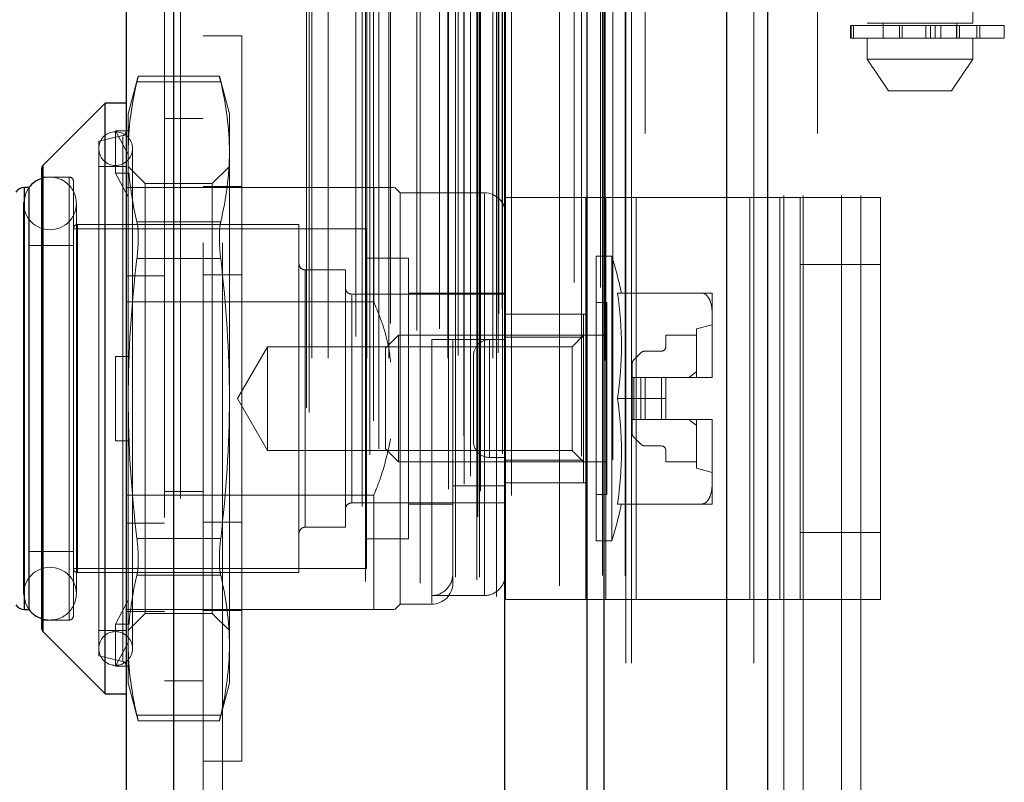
# Model space of a CAD drawing. Header units: inches. Extents: x 0.2 to 10.8, y 0.2 to 8.2.
# Tile 114 of 146: x 5.9521 to 6.0747, y 3.3534 to 3.4483. Entities that reach past the tile are written whole.
import ezdxf

# ---------------------------------------------------------------- set-up
doc = ezdxf.new("R2010")
doc.units = ezdxf.units.IN
doc.header["$MEASUREMENT"] = 0
doc.linetypes.add('HIDDEN', pattern=[0.07500000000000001, 0.05, -0.025])
doc.layers.add('DIMENSIONS', color=140, linetype='Continuous')
doc.styles.add('SLDTEXTSTYLE0', font='TXT', dxfattribs={"width": 0.7})
doc.dimstyles.new('SLDDIMSTYLE0', dxfattribs={"dimtxt": 0.0849609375, "dimasz": 0.13, "dimexe": 0, "dimexo": 0.0625, "dimgap": 0.021240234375, "dimtad": 0, "dimtih": 1, "dimtoh": 1, "dimlfac": 15, "dimrnd": 1e-09, "dimzin": 12, "dimdsep": 46, "dimtxsty": 'SLDTEXTSTYLE0', "dimsah": 1, "dimcen": 0.09, "dimadec": 0, "dimazin": 3, "dimtfac": 1, "dimtofl": 0, "dimtmove": 0, "dimatfit": 3, "dimfxl": 0, "dimfrac": 2, "dimtolj": 1, "dimtzin": 12, "dimarcsym": 0})

# ---------------------------------------------------------------- blocks, each defined once
blk = doc.blocks.new('_D_16')
at = {"layer": 'DIMENSIONS'}
for p, q in [((5.997191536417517, 5.35869554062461), (5.563346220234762, 5.358695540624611)), ((5.688346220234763, 5.358695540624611), (5.688346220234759, 4.423392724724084)), ((5.526772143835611, 4.269341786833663), (5.498242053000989, 4.269341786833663)), ((5.498242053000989, 4.269341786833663), (5.498242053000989, 4.13431092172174)), ((5.849920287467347, 4.269341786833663), (5.87845037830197, 4.269341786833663)), ((5.87845037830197, 4.269341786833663), (5.87845037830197, 4.13431092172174)), ((5.498242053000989, 4.13431092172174), (5.526772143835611, 4.13431092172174)), ((5.87845037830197, 4.13431092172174), (5.849920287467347, 4.13431092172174)), ((5.688346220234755, 3.326428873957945), (5.688346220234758, 4.115290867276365)), ((5.997191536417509, 3.326428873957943), (5.563346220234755, 3.326428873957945))]:
    blk.add_line(p, q, dxfattribs=at)
for points in [[(5.688346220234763, 5.358695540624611), (5.668346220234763, 5.228695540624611), (5.708346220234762, 5.228695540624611)], [(5.688346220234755, 3.326428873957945), (5.708346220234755, 3.456428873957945), (5.668346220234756, 3.456428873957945)]]:
    blk.add_solid(points, dxfattribs=at)
at = {"layer": 'DIMENSIONS', "char_height": 0.08333333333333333, "attachment_point": 1, "style": 'SLDTEXTSTYLE0'}
for s, insert in [('30.48', (5.52677213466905, 4.395784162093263)), ('774.3', (5.526772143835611, 4.241733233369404))]:
    blk.add_mtext(s, dxfattribs=dict(at, insert=insert))
blk = doc.blocks.new('_D_17')
at = {"layer": 'DIMENSIONS'}
for p, q in [((5.97272486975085, 5.450895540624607), (5.251643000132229, 5.450895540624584)), ((5.37664300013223, 5.450895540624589), (5.376643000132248, 4.913216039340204)), ((5.215068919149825, 4.783084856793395), (5.186538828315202, 4.783084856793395)), ((5.186538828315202, 4.783084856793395), (5.186538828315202, 4.648053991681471)), ((5.538217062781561, 4.783084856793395), (5.566747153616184, 4.783084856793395)), ((5.566747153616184, 4.783084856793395), (5.566747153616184, 4.648053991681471)), ((5.186538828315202, 4.648053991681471), (5.215068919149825, 4.648053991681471)), ((5.566747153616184, 4.648053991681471), (5.538217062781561, 4.648053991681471)), ((5.376643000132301, 3.234162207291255), (5.37664300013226, 4.494003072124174)), ((5.972724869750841, 3.234162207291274), (5.2516430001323, 3.234162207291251))]:
    blk.add_line(p, q, dxfattribs=at)
for points in [[(5.37664300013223, 5.450895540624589), (5.356643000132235, 5.320895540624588), (5.396643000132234, 5.32089554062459)], [(5.376643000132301, 3.234162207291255), (5.396643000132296, 3.364162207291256), (5.356643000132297, 3.364162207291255)]]:
    blk.add_solid(points, dxfattribs=at)
at = {"layer": 'DIMENSIONS', "char_height": 0.08333333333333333, "attachment_point": 1, "style": 'SLDTEXTSTYLE0'}
for s, insert in [('33.25', (5.215068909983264, 4.909527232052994)), ('844.6', (5.215068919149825, 4.755476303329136)), ('OPENING', (5.114605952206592, 4.601425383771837))]:
    blk.add_mtext(s, dxfattribs=dict(at, insert=insert))

msp = doc.modelspace()

# ---------------------------------------------------------------- linework, layer by layer
at = {"color": 7, "linetype": 'Continuous', "lineweight": 25}
for p, q in [((6.040094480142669, 3.168228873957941), (6.040094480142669, 5.523948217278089)), ((6.045185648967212, 5.52489243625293), (6.045185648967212, 3.168228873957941)), ((6.022724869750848, 3.168228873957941), (6.022724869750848, 5.516562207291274)), ((6.024833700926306, 3.168228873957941), (6.024833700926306, 5.516769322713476)), ((6.012482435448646, 3.189112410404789), (6.012482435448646, 5.495998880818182)), ((5.971265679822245, 3.196380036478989), (5.971265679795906, 5.488731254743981)), ((5.965315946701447, 5.48637513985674), (5.965315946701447, 3.198736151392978)), ((5.962691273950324, 3.43790993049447), (5.954971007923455, 3.430189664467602)), ((5.965315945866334, 3.43790993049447), (5.962691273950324, 3.43790993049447)), ((5.962691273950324, 3.364419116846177), (5.962691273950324, 3.43790993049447)), ((5.954971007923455, 3.372139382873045), (5.954971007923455, 3.430189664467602)), ((5.954817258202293, 3.372510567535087), (5.954817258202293, 3.429818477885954)), ((5.953218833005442, 3.427411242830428), (5.952650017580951, 3.427411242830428)), ((5.952650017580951, 3.374917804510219), (5.952650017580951, 3.427411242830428)), ((5.953242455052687, 3.374917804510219), (5.953242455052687, 3.427411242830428)), ((5.952650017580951, 3.374917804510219), (5.953218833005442, 3.374917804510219)), ((5.954971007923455, 3.372139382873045), (5.962691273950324, 3.364419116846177)), ((5.962691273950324, 3.364419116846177), (5.965315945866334, 3.364419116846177))]:
    msp.add_line(p, q, dxfattribs=at)
at = {"color": 7, "linetype": 'HIDDEN', "lineweight": 18}
for p, q in [((6.040094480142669, 3.168228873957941), (6.040094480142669, 5.523948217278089)), ((6.043488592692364, 3.168228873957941), (6.043488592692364, 5.523948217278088)), ((6.043488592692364, 3.168228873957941), (6.043488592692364, 5.523948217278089)), ((6.045185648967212, 5.52489243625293), (6.045185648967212, 3.168228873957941)), ((6.045185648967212, 3.168228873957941), (6.045185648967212, 5.524892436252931)), ((6.045185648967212, 3.168228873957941), (6.045185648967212, 5.524892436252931)), ((6.024833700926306, 3.168228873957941), (6.024833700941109, 5.516769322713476)), ((6.02752486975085, 3.168228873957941), (6.02752486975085, 5.516562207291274)), ((6.028227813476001, 3.168228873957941), (6.028227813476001, 5.516769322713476)), ((6.028227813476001, 3.168228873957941), (6.028227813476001, 5.516769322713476)), ((6.024630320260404, 3.179136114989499), (6.024630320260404, 5.50597517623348)), ((6.009102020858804, 3.186445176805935), (6.009102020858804, 5.498666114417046)), ((6.009102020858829, 3.18644517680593), (6.009102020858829, 5.49866611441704)), ((6.013315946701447, 3.189112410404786), (6.013315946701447, 5.495998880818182)), ((6.007391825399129, 3.190500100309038), (6.007391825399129, 5.494611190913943)), ((6.009034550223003, 5.495390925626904), (6.009034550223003, 3.189720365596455)), ((6.009442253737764, 3.189648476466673), (6.009442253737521, 5.495462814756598)), ((6.008185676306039, 3.19150400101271), (6.008185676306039, 5.493637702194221)), ((6.022026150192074, 5.494010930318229), (6.022026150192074, 3.191109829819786)), ((5.995652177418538, 3.194151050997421), (5.995652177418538, 5.490960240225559)), ((6.012181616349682, 3.194270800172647), (6.012181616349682, 5.490840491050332)), ((6.012181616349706, 3.194270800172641), (6.012181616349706, 5.490840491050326)), ((6.012542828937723, 3.193499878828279), (6.012542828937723, 5.4916114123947)), ((6.012564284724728, 3.193667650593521), (6.012564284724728, 5.491443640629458)), ((6.025916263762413, 3.193533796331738), (6.025916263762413, 5.491568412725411)), ((5.99679743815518, 3.194890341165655), (5.99679743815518, 5.490217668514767)), ((6.005473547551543, 5.489887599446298), (6.005473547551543, 3.195230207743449)), ((5.971265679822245, 5.488731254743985), (5.971265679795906, 3.19638003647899)), ((5.972099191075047, 3.196380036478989), (5.972099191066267, 5.48873125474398)), ((5.972099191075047, 5.488731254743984), (5.972099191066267, 3.19638003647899)), ((6.007367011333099, 3.19653779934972), (6.007367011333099, 5.488573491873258)), ((5.994707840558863, 5.487733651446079), (5.994707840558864, 3.197374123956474)), ((5.970115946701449, 5.486375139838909), (5.970115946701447, 3.198736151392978)), ((5.996119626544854, 3.198392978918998), (5.996119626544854, 5.486718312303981)), ((5.98775989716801, 3.200019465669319), (5.98775989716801, 5.485091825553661)), ((5.988106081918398, 3.19943488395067), (5.988106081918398, 5.485676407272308)), ((6.019276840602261, 5.484970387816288), (6.019276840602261, 3.200121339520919)), ((5.988426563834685, 3.206193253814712), (5.988426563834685, 5.478918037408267)), ((5.98842656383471, 3.206193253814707), (5.98842656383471, 5.478918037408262)), ((5.990452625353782, 3.206193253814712), (5.990452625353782, 5.478918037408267)), ((5.995110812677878, 5.478386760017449), (5.995110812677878, 3.206724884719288)), ((5.995280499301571, 3.206193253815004), (5.995280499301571, 5.478918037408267)), ((5.998036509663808, 3.206193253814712), (5.998036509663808, 5.478918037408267)), ((6.005373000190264, 3.206193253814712), (6.005373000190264, 5.478918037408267)), ((6.006311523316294, 5.478918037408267), (6.006311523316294, 3.206193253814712)), ((6.006311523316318, 3.206193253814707), (6.006311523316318, 5.478918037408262)), ((6.006644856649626, 3.206526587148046), (6.006644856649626, 5.478584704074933)), ((6.00897818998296, 5.478584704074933), (6.00897818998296, 3.206526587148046)), ((6.009311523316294, 3.206193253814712), (6.009311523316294, 5.478918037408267)), ((6.009311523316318, 5.478918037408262), (6.009311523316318, 3.206193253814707)), ((6.010970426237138, 3.206193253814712), (6.010970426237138, 5.478918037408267)), ((6.010970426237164, 3.206193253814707), (6.010970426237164, 5.478918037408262)), ((6.02497937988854, 3.205888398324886), (6.02497937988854, 5.479222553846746)), ((6.001934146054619, 5.478195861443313), (6.001934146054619, 3.206913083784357)), ((6.011644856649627, 3.20685992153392), (6.011644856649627, 5.478251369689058)), ((6.011644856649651, 3.206859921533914), (6.011644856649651, 5.478251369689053)), ((5.993899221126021, 3.208886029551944), (5.993899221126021, 5.476225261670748)), ((6.011449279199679, 5.476522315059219), (6.011449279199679, 3.208588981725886)), ((6.001496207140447, 3.209629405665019), (6.001496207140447, 5.475481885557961)), ((6.001496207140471, 3.209629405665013), (6.001496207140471, 5.475481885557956)), ((6.004340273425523, 3.209826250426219), (6.004340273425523, 5.47528391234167)), ((5.998251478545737, 3.210516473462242), (5.998251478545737, 5.474600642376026)), ((6.01170116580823, 3.21172379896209), (6.01170116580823, 5.473387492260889)), ((6.011701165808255, 3.211723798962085), (6.011701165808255, 5.473387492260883)), ((6.012138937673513, 3.212342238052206), (6.012138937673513, 5.472769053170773)), ((6.012138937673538, 3.2123422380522), (6.012138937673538, 5.472769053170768)), ((6.024399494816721, 3.214991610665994), (6.024399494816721, 5.470091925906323)), ((6.021092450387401, 3.2156146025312), (6.021092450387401, 5.469496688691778)), ((6.029924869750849, 3.234162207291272), (6.029924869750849, 5.450895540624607)), ((6.029924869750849, 3.234162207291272), (6.029924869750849, 5.450895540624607)), ((6.029924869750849, 3.234162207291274), (6.029924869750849, 5.450895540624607)), ((6.029924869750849, 3.234162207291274), (6.029924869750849, 5.450895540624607)), ((5.974915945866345, 5.42052231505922), (5.974915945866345, 3.264588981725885)), ((5.977315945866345, 5.420522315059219), (5.977315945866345, 3.264588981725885)), ((5.977315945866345, 5.42052231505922), (5.977315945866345, 3.264588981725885)), ((5.977315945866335, 3.264588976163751), (5.977315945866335, 5.420522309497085)), ((5.977315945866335, 3.264588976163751), (5.977315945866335, 5.420522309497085)), ((6.047191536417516, 3.32642887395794), (6.047191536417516, 3.767895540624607)), ((6.047191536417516, 3.32642887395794), (6.047191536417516, 3.767895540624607)), ((6.049591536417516, 3.326428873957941), (6.049591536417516, 3.767895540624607)), ((6.054391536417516, 3.326428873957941), (6.054391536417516, 3.767895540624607)), ((6.056791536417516, 3.326428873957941), (6.056791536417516, 3.767895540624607)), ((6.056791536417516, 3.326428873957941), (6.056791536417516, 3.767895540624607)), ((6.057593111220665, 3.644712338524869), (6.057593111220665, 3.447861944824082)), ((6.070716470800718, 3.447861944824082), (6.070716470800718, 3.644712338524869)), ((6.051391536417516, 3.234162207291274), (6.051391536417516, 3.487995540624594)), ((6.055485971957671, 3.447599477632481), (6.055582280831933, 3.447599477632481)), ((6.055485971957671, 3.447599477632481), (6.055485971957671, 3.446024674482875)), ((6.055582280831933, 3.446024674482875), (6.055582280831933, 3.447599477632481)), ((6.055582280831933, 3.447599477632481), (6.055582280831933, 3.446024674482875)), ((6.055582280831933, 3.447599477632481), (6.074653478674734, 3.447599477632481)), ((6.055897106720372, 3.447599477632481), (6.055897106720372, 3.446024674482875)), ((6.055897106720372, 3.446024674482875), (6.055897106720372, 3.447599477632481)), ((6.070716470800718, 3.447861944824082), (6.057593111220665, 3.447861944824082)), ((6.059561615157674, 3.447861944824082), (6.059561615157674, 3.446024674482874)), ((6.061590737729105, 3.446024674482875), (6.061590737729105, 3.447599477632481)), ((6.061590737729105, 3.447599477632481), (6.061590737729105, 3.446024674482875)), ((6.061955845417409, 3.447599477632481), (6.061955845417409, 3.446024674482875)), ((6.061955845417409, 3.446024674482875), (6.061955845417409, 3.447599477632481)), ((6.06488228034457, 3.446024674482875), (6.06488228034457, 3.447599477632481)), ((6.06488228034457, 3.447599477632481), (6.06488228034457, 3.446024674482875)), ((6.065472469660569, 3.447599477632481), (6.065472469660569, 3.446024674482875)), ((6.065472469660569, 3.446024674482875), (6.065472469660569, 3.447599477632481)), ((6.066052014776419, 3.446024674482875), (6.066052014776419, 3.447599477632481)), ((6.066052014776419, 3.447599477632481), (6.066052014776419, 3.446024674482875)), ((6.066730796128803, 3.447599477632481), (6.066730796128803, 3.446024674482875)), ((6.066730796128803, 3.446024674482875), (6.066730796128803, 3.447599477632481)), ((6.068683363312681, 3.447599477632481), (6.068683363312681, 3.446024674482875)), ((6.068689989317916, 3.447599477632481), (6.068689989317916, 3.446024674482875)), ((6.068689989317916, 3.446024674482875), (6.068689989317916, 3.447599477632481)), ((6.06874796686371, 3.446024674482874), (6.06874796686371, 3.447861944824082)), ((6.06874796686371, 3.446024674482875), (6.06874796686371, 3.447599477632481)), ((6.069072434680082, 3.446024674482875), (6.069072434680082, 3.447599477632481)), ((6.069072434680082, 3.447599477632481), (6.069072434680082, 3.446024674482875)), ((6.071235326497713, 3.447599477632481), (6.071235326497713, 3.446024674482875)), ((6.071235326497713, 3.446024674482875), (6.071235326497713, 3.447599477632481)), ((6.071595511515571, 3.446024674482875), (6.071595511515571, 3.447599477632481)), ((6.071595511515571, 3.447599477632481), (6.071595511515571, 3.446024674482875)), ((6.071624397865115, 3.446024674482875), (6.071624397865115, 3.447599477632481)), ((6.074653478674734, 3.446024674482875), (6.074653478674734, 3.447599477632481)), ((5.979715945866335, 3.446297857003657), (5.974915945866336, 3.446297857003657)), ((5.979715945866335, 3.446297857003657), (5.979715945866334, 3.35603119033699)), ((6.055582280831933, 3.446024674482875), (6.055485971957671, 3.446024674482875)), ((6.074653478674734, 3.446024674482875), (6.055582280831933, 3.446024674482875)), ((6.057593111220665, 3.446024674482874), (6.057593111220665, 3.443400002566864)), ((6.070716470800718, 3.443400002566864), (6.070716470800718, 3.446024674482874)), ((6.057593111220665, 3.443400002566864), (6.070716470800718, 3.443400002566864)), ((6.057593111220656, 3.443400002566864), (6.060217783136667, 3.439462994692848)), ((6.068091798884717, 3.439462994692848), (6.070716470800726, 3.443400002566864)), ((5.966829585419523, 3.441267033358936), (5.965578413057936, 3.436597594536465)), ((5.9769418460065, 3.441267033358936), (5.966813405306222, 3.441267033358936)), ((5.978176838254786, 3.436597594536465), (5.976925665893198, 3.441267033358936)), ((5.966664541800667, 3.440563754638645), (5.977090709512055, 3.440563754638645)), ((5.966664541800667, 3.440563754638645), (5.977090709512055, 3.440563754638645)), ((6.060217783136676, 3.439462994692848), (6.068091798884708, 3.439462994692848)), ((5.965578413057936, 3.434136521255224), (5.965578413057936, 3.436597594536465)), ((5.978176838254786, 3.431850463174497), (5.978176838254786, 3.436597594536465)), ((5.974915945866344, 3.436022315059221), (5.970115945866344, 3.436022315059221)), ((5.964909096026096, 3.433879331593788), (5.961903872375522, 3.433185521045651)), ((5.964003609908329, 3.429225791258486), (5.964003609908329, 3.434475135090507)), ((5.964003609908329, 3.434475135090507), (5.965682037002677, 3.434475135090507)), ((5.965578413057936, 3.431520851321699), (5.964003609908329, 3.434475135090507)), ((5.964909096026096, 3.368449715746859), (5.964909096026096, 3.433761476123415)), ((5.965682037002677, 3.434475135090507), (5.965578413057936, 3.434136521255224)), ((5.965578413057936, 3.434136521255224), (5.965578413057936, 3.431520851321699)), ((5.961903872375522, 3.369143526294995), (5.961903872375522, 3.433185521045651)), ((5.965578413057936, 3.431520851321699), (5.965578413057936, 3.428887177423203)), ((5.966103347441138, 3.370062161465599), (5.966103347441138, 3.432266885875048)), ((5.978176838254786, 3.401164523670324), (5.978176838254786, 3.431850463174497)), ((5.954971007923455, 3.430189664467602), (5.954971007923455, 3.372139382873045)), ((5.965315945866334, 3.430035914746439), (5.961903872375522, 3.430035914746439)), ((5.967709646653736, 3.427904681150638), (5.965578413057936, 3.430035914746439)), ((5.978176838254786, 3.430035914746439), (5.976045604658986, 3.427904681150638)), ((5.958229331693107, 3.428723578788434), (5.954817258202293, 3.428723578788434)), ((5.958229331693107, 3.373605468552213), (5.958229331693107, 3.428723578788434)), ((5.964003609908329, 3.429225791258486), (5.965682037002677, 3.429225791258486)), ((5.965578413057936, 3.426271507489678), (5.964003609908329, 3.429225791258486)), ((5.965682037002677, 3.429225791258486), (5.965578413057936, 3.428887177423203)), ((5.965578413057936, 3.401164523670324), (5.965578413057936, 3.428887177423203)), ((5.958754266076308, 3.374130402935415), (5.958754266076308, 3.428198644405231)), ((5.967709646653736, 3.424322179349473), (5.967709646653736, 3.427904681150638)), ((5.976045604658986, 3.427904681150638), (5.967709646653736, 3.427904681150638)), ((5.979715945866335, 3.427531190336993), (5.974915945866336, 3.427531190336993)), ((5.976045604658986, 3.424322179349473), (5.976045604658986, 3.427904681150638)), ((5.952650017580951, 3.427411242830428), (5.952650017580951, 3.374917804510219)), ((5.953242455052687, 3.427411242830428), (5.953218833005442, 3.427411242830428)), ((5.970115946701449, 3.427411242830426), (5.965315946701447, 3.427411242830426)), ((5.996155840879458, 3.427411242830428), (5.970115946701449, 3.427411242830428)), ((5.996155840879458, 3.413192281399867), (5.996155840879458, 3.427411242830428)), ((5.999436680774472, 3.426755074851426), (5.998780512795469, 3.427411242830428)), ((5.999436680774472, 3.375573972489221), (5.999436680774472, 3.426755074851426)), ((6.009935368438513, 3.426755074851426), (5.999436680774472, 3.426755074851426)), ((6.009935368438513, 3.376651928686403), (6.009935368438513, 3.42663454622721)), ((5.95256266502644, 3.425442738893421), (5.95256266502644, 3.376886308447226)), ((5.959124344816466, 3.376886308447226), (5.959124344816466, 3.425442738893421)), ((6.012560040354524, 3.376165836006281), (6.012560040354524, 3.426165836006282)), ((6.012560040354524, 3.426165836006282), (6.025061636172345, 3.426165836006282)), ((6.022560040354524, 3.376165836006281), (6.022560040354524, 3.426165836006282)), ((6.025061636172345, 3.376165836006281), (6.025061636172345, 3.426165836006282)), ((6.025061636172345, 3.426165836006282), (6.042975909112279, 3.426165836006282)), ((6.028810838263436, 3.376165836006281), (6.028810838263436, 3.426165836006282)), ((6.042975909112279, 3.376165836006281), (6.042975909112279, 3.426165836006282)), ((6.042975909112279, 3.426165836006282), (6.049226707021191, 3.426165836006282)), ((6.046725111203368, 3.376165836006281), (6.046725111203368, 3.426165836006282)), ((6.049226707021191, 3.426165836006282), (6.059226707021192, 3.426165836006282)), ((6.049226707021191, 3.417832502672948), (6.049226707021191, 3.426165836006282)), ((6.059226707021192, 3.426165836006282), (6.059226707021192, 3.417832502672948)), ((5.967709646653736, 3.374424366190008), (5.967709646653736, 3.424322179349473)), ((5.976045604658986, 3.374424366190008), (5.976045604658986, 3.424322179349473)), ((5.959279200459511, 3.379510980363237), (5.959279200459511, 3.42281806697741)), ((5.98683825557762, 3.42281806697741), (5.959279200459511, 3.42281806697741)), ((5.966664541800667, 3.423137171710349), (5.977090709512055, 3.423137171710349)), ((5.966664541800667, 3.423137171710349), (5.977090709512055, 3.423137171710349)), ((5.98683825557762, 3.379510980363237), (5.98683825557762, 3.42281806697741)), ((5.995237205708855, 3.422293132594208), (5.958754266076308, 3.422293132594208)), ((5.995237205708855, 3.380035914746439), (5.995237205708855, 3.422293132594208)), ((5.958754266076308, 3.4201933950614), (5.953242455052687, 3.4201933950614)), ((5.966664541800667, 3.41859110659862), (5.977090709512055, 3.418591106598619)), ((5.966664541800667, 3.418591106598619), (5.977090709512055, 3.418591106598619)), ((6.000486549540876, 3.418618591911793), (5.995237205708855, 3.418618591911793)), ((6.000486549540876, 3.383710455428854), (6.000486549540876, 3.418618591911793)), ((6.02384612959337, 3.383447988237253), (6.02384612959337, 3.418881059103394)), ((6.025799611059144, 3.418881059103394), (6.02384612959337, 3.418881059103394)), ((6.025799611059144, 3.383447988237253), (6.025799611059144, 3.418881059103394)), ((6.049226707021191, 3.384499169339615), (6.049226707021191, 3.417832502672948)), ((6.049226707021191, 3.417832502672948), (6.059226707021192, 3.417832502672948)), ((6.059226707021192, 3.384499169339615), (6.059226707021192, 3.417832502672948)), ((5.979715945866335, 3.416564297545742), (5.974915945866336, 3.416564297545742)), ((5.987625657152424, 3.385154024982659), (5.987625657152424, 3.417175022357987)), ((5.992612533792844, 3.417175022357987), (5.987625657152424, 3.417175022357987)), ((5.992612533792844, 3.385154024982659), (5.992612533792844, 3.417175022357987)), ((5.970115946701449, 3.416444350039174), (5.965315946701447, 3.416444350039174)), ((6.012560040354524, 3.414156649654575), (5.993399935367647, 3.414156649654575)), ((5.993399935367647, 3.388172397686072), (5.993399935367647, 3.414035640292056)), ((6.012560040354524, 3.414287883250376), (6.000486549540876, 3.414287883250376)), ((6.026510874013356, 3.414287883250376), (6.037020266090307, 3.414287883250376)), ((6.038281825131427, 3.411539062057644), (6.038281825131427, 3.414287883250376)), ((5.996155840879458, 3.413192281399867), (5.965315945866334, 3.413192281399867)), ((6.025158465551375, 3.413106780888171), (6.02384612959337, 3.413106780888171)), ((6.025158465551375, 3.389222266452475), (6.025158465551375, 3.413106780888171)), ((6.012560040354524, 3.411665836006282), (6.022560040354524, 3.411665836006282)), ((6.022271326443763, 3.411663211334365), (6.012560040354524, 3.411663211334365)), ((6.022271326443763, 3.408817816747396), (6.022271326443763, 3.411663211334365)), ((6.038281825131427, 3.410350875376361), (6.036313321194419, 3.409825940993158)), ((6.038281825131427, 3.403913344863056), (6.038281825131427, 3.411539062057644)), ((6.036313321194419, 3.403789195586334), (6.036313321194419, 3.409825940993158)), ((5.999209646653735, 3.409038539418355), (5.997599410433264, 3.407428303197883)), ((5.999209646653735, 3.393290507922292), (5.999209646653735, 3.409038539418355)), ((6.025158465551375, 3.409038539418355), (5.999209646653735, 3.409038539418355)), ((6.009935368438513, 3.408513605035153), (6.003373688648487, 3.408513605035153)), ((6.003373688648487, 3.408513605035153), (6.003373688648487, 3.375690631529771)), ((6.005998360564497, 3.378198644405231), (6.005998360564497, 3.408513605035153)), ((6.010560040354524, 3.408499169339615), (6.010560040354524, 3.393832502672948)), ((6.010560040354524, 3.408499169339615), (6.012560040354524, 3.408499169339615)), ((6.010560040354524, 3.393832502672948), (6.010560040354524, 3.408499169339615)), ((6.022271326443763, 3.408817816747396), (6.012560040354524, 3.408817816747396)), ((6.022271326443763, 3.409038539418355), (6.020850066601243, 3.407617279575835)), ((6.022271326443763, 3.393511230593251), (6.022271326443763, 3.408817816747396)), ((6.036313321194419, 3.409038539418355), (6.032507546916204, 3.409038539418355)), ((6.032507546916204, 3.409038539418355), (6.032507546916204, 3.407594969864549)), ((5.98290387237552, 3.407617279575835), (5.979178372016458, 3.401164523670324)), ((5.98290387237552, 3.394711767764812), (5.98290387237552, 3.407617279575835)), ((6.020850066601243, 3.407617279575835), (5.98290387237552, 3.407617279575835)), ((5.997599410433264, 3.394900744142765), (5.997599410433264, 3.407428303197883)), ((6.020850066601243, 3.394711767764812), (6.020850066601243, 3.407617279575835)), ((6.02938978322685, 3.406839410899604), (6.02853869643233, 3.405988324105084)), ((6.031982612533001, 3.407070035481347), (6.029946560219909, 3.407070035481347)), ((5.964003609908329, 3.395915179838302), (5.964003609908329, 3.406413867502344)), ((5.964003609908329, 3.406413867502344), (5.965578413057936, 3.406413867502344)), ((5.965682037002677, 3.406413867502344), (5.965578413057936, 3.406413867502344)), ((6.008560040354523, 3.406499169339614), (6.008560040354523, 3.395832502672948)), ((6.028308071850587, 3.405431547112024), (6.028308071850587, 3.403789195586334)), ((6.028308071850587, 3.403789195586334), (6.028308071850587, 3.398539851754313)), ((6.02853869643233, 3.403789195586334), (6.028308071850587, 3.403789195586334)), ((6.02938978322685, 3.403789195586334), (6.02853869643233, 3.403789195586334)), ((6.02853869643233, 3.403789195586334), (6.02853869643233, 3.398539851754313)), ((6.02853869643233, 3.403789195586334), (6.02853869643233, 3.398539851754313)), ((6.029946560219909, 3.403789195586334), (6.02938978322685, 3.403789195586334)), ((6.02938978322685, 3.403789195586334), (6.02938978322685, 3.398539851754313)), ((6.02938978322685, 3.403789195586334), (6.02938978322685, 3.398539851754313)), ((6.029946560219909, 3.403789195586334), (6.029946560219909, 3.398539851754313)), ((6.031982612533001, 3.403789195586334), (6.029946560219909, 3.403789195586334)), ((6.029946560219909, 3.403789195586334), (6.029946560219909, 3.398539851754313)), ((6.031982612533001, 3.403789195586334), (6.031982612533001, 3.398539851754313)), ((6.032507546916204, 3.403789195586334), (6.031982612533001, 3.403789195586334)), ((6.031982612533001, 3.403789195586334), (6.031982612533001, 3.398539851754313)), ((6.032507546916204, 3.403789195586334), (6.038281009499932, 3.403789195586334)), ((6.032507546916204, 3.401164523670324), (6.032507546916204, 3.403789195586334)), ((6.038281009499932, 3.403789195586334), (6.038281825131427, 3.403789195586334)), ((6.038281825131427, 3.403789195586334), (6.038281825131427, 3.403913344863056)), ((6.038281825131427, 3.403913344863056), (6.038281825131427, 3.403789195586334)), ((5.965578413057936, 3.373441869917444), (5.965578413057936, 3.401164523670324)), ((5.978176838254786, 3.37047858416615), (5.978176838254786, 3.401164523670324)), ((5.979178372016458, 3.401164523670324), (5.98290387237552, 3.394711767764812)), ((6.026510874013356, 3.401164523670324), (6.032507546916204, 3.401164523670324)), ((6.032507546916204, 3.401164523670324), (6.032507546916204, 3.398539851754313)), ((6.02853869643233, 3.398539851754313), (6.028308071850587, 3.398539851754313)), ((6.028308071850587, 3.398539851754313), (6.028308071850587, 3.396897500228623)), ((6.02938978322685, 3.398539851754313), (6.02853869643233, 3.398539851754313)), ((6.029946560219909, 3.398539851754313), (6.02938978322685, 3.398539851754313)), ((6.031982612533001, 3.398539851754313), (6.029946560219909, 3.398539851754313)), ((6.032507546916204, 3.398539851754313), (6.031982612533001, 3.398539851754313)), ((6.032507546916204, 3.398539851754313), (6.038281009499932, 3.398539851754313)), ((6.036313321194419, 3.392503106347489), (6.036313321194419, 3.398539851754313)), ((6.038281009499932, 3.398539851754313), (6.038281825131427, 3.398539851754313)), ((6.038281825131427, 3.398415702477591), (6.038281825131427, 3.398539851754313)), ((6.038281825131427, 3.398539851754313), (6.038281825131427, 3.398415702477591)), ((6.038281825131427, 3.390789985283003), (6.038281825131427, 3.398415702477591)), ((5.964003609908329, 3.395915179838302), (5.965578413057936, 3.395915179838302)), ((5.965682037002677, 3.395915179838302), (5.965578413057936, 3.395915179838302)), ((6.02853869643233, 3.396340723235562), (6.02938978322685, 3.395489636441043)), ((5.98290387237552, 3.394711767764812), (6.020850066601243, 3.394711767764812)), ((5.997599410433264, 3.394900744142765), (5.999209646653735, 3.393290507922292)), ((6.020850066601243, 3.394711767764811), (6.022271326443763, 3.393290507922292)), ((6.029946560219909, 3.3952590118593), (6.031982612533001, 3.3952590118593)), ((6.032507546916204, 3.394734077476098), (6.032507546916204, 3.393290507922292)), ((5.999209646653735, 3.393290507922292), (6.025158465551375, 3.393290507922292)), ((6.010560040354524, 3.393832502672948), (6.012560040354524, 3.393832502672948)), ((6.022271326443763, 3.393511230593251), (6.012560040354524, 3.393511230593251)), ((6.022271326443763, 3.390665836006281), (6.022271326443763, 3.393511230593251)), ((6.032507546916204, 3.393290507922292), (6.036313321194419, 3.393290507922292)), ((6.036313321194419, 3.392503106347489), (6.038281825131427, 3.391978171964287)), ((6.038281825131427, 3.388041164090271), (6.038281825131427, 3.390789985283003)), ((5.974915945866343, 3.389588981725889), (5.970115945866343, 3.389588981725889)), ((6.012560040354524, 3.390291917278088), (6.005998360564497, 3.390291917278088)), ((6.012560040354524, 3.390665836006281), (6.022560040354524, 3.390665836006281)), ((5.996155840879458, 3.389136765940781), (5.965315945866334, 3.389136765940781)), ((5.996155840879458, 3.374917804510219), (5.996155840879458, 3.389136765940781)), ((6.02384612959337, 3.389222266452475), (6.025158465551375, 3.389222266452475)), ((5.993399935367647, 3.388172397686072), (6.012560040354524, 3.388172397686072)), ((6.000486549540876, 3.388041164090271), (6.005998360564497, 3.388041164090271)), ((6.026510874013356, 3.388041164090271), (6.037020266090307, 3.388041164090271)), ((5.970115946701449, 3.385644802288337), (5.965315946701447, 3.385644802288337)), ((5.979715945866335, 3.385764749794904), (5.974915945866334, 3.385764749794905)), ((5.987625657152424, 3.385154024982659), (5.992612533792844, 3.385154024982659)), ((5.966664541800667, 3.383737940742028), (5.977090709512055, 3.383737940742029)), ((5.966664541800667, 3.383737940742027), (5.977090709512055, 3.383737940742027)), ((5.995237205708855, 3.383710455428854), (6.000486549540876, 3.383710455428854)), ((6.02384612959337, 3.383447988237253), (6.025799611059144, 3.383447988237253)), ((6.049226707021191, 3.384499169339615), (6.059226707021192, 3.384499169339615)), ((6.049226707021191, 3.376165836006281), (6.049226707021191, 3.384499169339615)), ((6.059226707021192, 3.384499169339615), (6.059226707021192, 3.376165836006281)), ((5.953242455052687, 3.382135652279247), (5.958754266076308, 3.382135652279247)), ((5.958754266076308, 3.380035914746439), (5.995237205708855, 3.380035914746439)), ((5.959279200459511, 3.379510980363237), (5.98683825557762, 3.379510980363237)), ((5.966664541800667, 3.379191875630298), (5.977090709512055, 3.379191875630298)), ((5.966664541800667, 3.379191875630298), (5.977090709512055, 3.379191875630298)), ((5.964003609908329, 3.373103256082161), (5.965578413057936, 3.376057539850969)), ((6.009935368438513, 3.376651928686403), (6.003373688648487, 3.376651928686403)), ((6.012560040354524, 3.376165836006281), (6.025061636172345, 3.376165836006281)), ((6.025061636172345, 3.376165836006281), (6.042975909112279, 3.376165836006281)), ((6.042975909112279, 3.376165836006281), (6.049226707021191, 3.376165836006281)), ((6.049226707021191, 3.376165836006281), (6.059226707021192, 3.376165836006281)), ((5.953218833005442, 3.374917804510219), (5.953242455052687, 3.374917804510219)), ((5.996155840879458, 3.374917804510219), (5.965315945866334, 3.374917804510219)), ((5.979715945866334, 3.374797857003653), (5.974915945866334, 3.374797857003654)), ((5.998780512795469, 3.374917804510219), (5.999436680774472, 3.375573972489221)), ((5.999436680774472, 3.375573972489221), (6.003373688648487, 3.375573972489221)), ((5.954817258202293, 3.373605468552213), (5.958229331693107, 3.373605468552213)), ((5.970115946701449, 3.374677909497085), (5.965315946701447, 3.374677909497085)), ((5.965578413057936, 3.372293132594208), (5.967709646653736, 3.374424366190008)), ((5.967709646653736, 3.374424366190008), (5.976045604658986, 3.374424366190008)), ((5.976045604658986, 3.374424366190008), (5.978176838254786, 3.372293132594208)), ((5.965682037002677, 3.373103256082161), (5.964003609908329, 3.373103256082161)), ((5.964003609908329, 3.373103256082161), (5.964003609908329, 3.36785391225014)), ((5.965682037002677, 3.373103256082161), (5.965578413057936, 3.373441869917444)), ((5.965578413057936, 3.373441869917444), (5.965578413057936, 3.370808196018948)), ((5.961903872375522, 3.372293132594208), (5.965315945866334, 3.372293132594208)), ((5.964003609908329, 3.36785391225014), (5.965578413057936, 3.370808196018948)), ((5.965578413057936, 3.368192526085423), (5.965578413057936, 3.370808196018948)), ((5.978176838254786, 3.365731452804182), (5.978176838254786, 3.37047858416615)), ((5.961903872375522, 3.369143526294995), (5.964909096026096, 3.368449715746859)), ((5.965682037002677, 3.36785391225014), (5.964003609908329, 3.36785391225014)), ((5.965682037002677, 3.36785391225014), (5.965578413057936, 3.368192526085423)), ((5.965578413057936, 3.365731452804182), (5.965578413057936, 3.368192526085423)), ((5.965578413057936, 3.365731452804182), (5.966829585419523, 3.36106201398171)), ((5.970115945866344, 3.366022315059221), (5.974915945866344, 3.366022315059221)), ((5.976925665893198, 3.36106201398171), (5.978176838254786, 3.365731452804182)), ((5.966664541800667, 3.361765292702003), (5.977090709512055, 3.361765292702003)), ((5.966664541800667, 3.361765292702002), (5.977090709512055, 3.361765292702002)), ((5.966813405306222, 3.36106201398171), (5.9769418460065, 3.36106201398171)), ((5.974915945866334, 3.35603119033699), (5.979715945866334, 3.35603119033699))]:
    msp.add_line(p, q, dxfattribs=at)
at = {"color": 7, "linetype": 'HIDDEN', "lineweight": 18, "flags": 128}
for points in [[(6.027436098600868, 3.179087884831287), (6.027436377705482, 4.319024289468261), (6.027436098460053, 5.506019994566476)], [(6.027436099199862, 3.179090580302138), (6.027436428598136, 4.333343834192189), (6.027436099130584, 5.506020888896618)], [(6.025916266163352, 3.193524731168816), (6.025916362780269, 4.366719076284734), (6.025916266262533, 5.491588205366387)], [(6.024979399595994, 3.205902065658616), (6.024979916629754, 4.295488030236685), (6.024979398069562, 5.479223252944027)], [(6.019286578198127, 5.477858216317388), (6.019286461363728, 4.351752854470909), (6.019286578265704, 3.207251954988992)], [(6.019286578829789, 5.477860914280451), (6.019286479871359, 4.366084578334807), (6.01928657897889, 3.207251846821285)], [(5.953218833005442, 3.427411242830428), (5.952812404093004, 3.426698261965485), (5.95256266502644, 3.425442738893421)], [(5.95256266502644, 3.376886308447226), (5.952812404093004, 3.375630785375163), (5.953218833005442, 3.374917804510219)]]:
    msp.add_lwpolyline(points, dxfattribs=at)
at = {"color": 7, "linetype": 'HIDDEN', "lineweight": 18}
for centre, radius, start, end in [((5.964003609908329, 3.432266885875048), 0.002099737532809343, 0, 180), ((5.964791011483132, 3.434390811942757), 0.0005249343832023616, 283.0000000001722, 0), ((5.964003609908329, 3.432266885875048), 0.002099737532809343, 180, 0), ((5.955843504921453, 3.425442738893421), 0.003280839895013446, 0, 108.2280527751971), ((5.958229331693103, 3.428198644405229), 0.0005249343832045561, 2.908299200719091e-10, 89.99999999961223), ((6.009935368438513, 3.424130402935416), 0.00262467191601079, 0, 90), ((5.955843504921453, 3.425442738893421), 0.003280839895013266, 180, 0), ((5.959279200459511, 3.422293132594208), 0.0005249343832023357, 90, 180), ((5.987625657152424, 3.41796242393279), 0.0007874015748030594, 179.9999999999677, 270.0000000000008), ((5.966932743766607, 3.401164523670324), 0.06147506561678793, 12.32604560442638, 16.74966025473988), ((5.993399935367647, 3.414944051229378), 0.0007874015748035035, 179.9999999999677, 270.0000000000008), ((5.981877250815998, 3.407726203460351), 0.04511336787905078, 351.636737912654, 8.363262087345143), ((6.010560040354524, 3.406499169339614), 0.002000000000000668, 90, 180), ((6.029946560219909, 3.406282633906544), 0.0007874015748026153, 90, 134.9999999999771), ((6.031982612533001, 3.407594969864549), 0.0005249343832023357, 270.0000000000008, 0), ((6.02909547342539, 3.405431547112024), 0.0007874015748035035, 135.0000000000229, 180), ((6.028983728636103, 3.403912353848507), 0.009298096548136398, 359.2410645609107, 0.006106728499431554), ((6.028983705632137, 3.403912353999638), 0.009298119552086, 359.241065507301, 0.006105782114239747), ((5.981877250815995, 3.394602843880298), 0.04511336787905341, 351.6367379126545, 8.363262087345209), ((6.028983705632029, 3.398416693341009), 0.009298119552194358, 359.9938942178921, 0.758934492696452), ((6.02898372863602, 3.39841669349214), 0.009298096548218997, 359.9938932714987, 0.7589354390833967), ((6.02909547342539, 3.396897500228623), 0.0007874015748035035, 180, 224.9999999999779), ((6.010560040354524, 3.395832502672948), 0.002000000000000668, 180, 270.0000000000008), ((6.029946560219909, 3.396046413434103), 0.0007874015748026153, 225.0000000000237, 270.0000000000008), ((6.031982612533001, 3.394734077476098), 0.0005249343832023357, 0, 90), ((5.993399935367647, 3.387384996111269), 0.0007874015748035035, 90, 180.0000000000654), ((5.966932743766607, 3.401164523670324), 0.06147506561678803, 343.2503397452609, 347.673954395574), ((5.987625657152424, 3.384366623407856), 0.0007874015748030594, 90, 180.0000000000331), ((5.955843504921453, 3.376886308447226), 0.003280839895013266, 0, 180), ((5.959279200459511, 3.380035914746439), 0.0005249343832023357, 180, 270.0000000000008), ((6.003373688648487, 3.378198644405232), 0.00262467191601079, 270.0000000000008, 359.9999999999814), ((5.955843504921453, 3.376886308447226), 0.003280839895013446, 251.7719472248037, 0), ((5.958229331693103, 3.374130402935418), 0.0005249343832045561, 270.0000000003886, 359.99999999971), ((5.964003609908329, 3.370062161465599), 0.002099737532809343, 0, 180), ((5.964003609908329, 3.370062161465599), 0.002099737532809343, 180, 0), ((5.964791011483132, 3.36793823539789), 0.0005249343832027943, 0, 76.99999999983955)]:
    msp.add_arc(centre, radius, start, end, dxfattribs=at)
at = {"color": 7, "linetype": 'Continuous', "lineweight": 25}
for centre, radius, start, end in [((5.955342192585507, 3.429818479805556), 0.0005249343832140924, 135.0000000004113, 179.9999999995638), ((5.955843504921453, 3.425442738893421), 0.003280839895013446, 108.2280527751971, 143.1301023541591), ((5.952650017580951, 3.426098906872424), 0.001312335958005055, 90, 145.150095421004), ((5.952650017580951, 3.376230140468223), 0.001312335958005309, 214.8499045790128, 270.0000000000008), ((5.955843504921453, 3.376886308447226), 0.003280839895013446, 216.8698976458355, 251.7719472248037), ((5.955342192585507, 3.372510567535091), 0.0005249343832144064, 180.000000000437, 224.9999999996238)]:
    msp.add_arc(centre, radius, start, end, dxfattribs=at)
at = {"color": 7, "linetype": 'HIDDEN', "lineweight": 18}
for points, knots in [([(5.966813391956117, 3.441197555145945), (5.966817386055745, 3.441214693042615), (5.966830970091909, 3.441272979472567), (5.966752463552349, 3.440935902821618), (5.966676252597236, 3.44061332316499), (5.966664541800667, 3.440563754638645)], [0, 0, 0, 0, 0.2606228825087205, 0.8863851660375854, 1, 1, 1, 1]), ([(5.977090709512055, 3.440563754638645), (5.977029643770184, 3.440823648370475), (5.976932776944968, 3.441235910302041), (5.976939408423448, 3.441207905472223), (5.976941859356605, 3.441197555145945)], [0, 0, 0, 0, 0.6304092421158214, 1, 1, 1, 1]), ([(5.998706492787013, 3.427411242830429), (5.998662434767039, 3.427411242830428), (5.998563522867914, 3.427411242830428), (5.997427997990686, 3.427411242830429), (5.996454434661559, 3.427411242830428), (5.996155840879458, 3.427411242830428)], [0, 0, 0, 0, 0.3576770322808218, 0.8029982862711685, 1, 1, 1, 1]), ([(5.966664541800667, 3.423137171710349), (5.966718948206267, 3.42290713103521), (5.966759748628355, 3.422629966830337), (5.966815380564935, 3.421982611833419), (5.966829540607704, 3.421613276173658), (5.966829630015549, 3.42082210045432), (5.966815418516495, 3.420389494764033), (5.966760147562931, 3.419507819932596), (5.966718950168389, 3.419051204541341), (5.966664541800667, 3.41859110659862)], [0, 0, 0, 0, 0.25, 0.25, 0.5, 0.5, 0.75, 0.75, 1, 1, 1, 1]), ([(5.977090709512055, 3.418591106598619), (5.977036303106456, 3.419051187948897), (5.976995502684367, 3.419502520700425), (5.976939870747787, 3.420387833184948), (5.976925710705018, 3.420818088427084), (5.976925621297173, 3.42160964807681), (5.976939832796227, 3.421981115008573), (5.976995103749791, 3.422626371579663), (5.977036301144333, 3.422907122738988), (5.977090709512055, 3.423137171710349)], [0, 0, 0, 0, 0.25, 0.25, 0.5, 0.5, 0.75, 0.75, 1, 1, 1, 1]), ([(6.038281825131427, 3.411539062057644), (6.038281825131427, 3.412068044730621), (6.038245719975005, 3.412597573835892), (6.038015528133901, 3.413367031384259), (6.037908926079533, 3.41361938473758), (6.037661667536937, 3.413949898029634), (6.03756181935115, 3.414054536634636), (6.037319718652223, 3.414218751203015), (6.03717568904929, 3.414277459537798), (6.037020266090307, 3.414287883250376)], [0, 0, 0, 0, 0.4999999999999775, 0.4999999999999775, 0.7499999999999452, 0.7499999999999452, 0.8749999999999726, 0.8749999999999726, 1, 1, 1, 1]), ([(6.037020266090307, 3.414287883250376), (6.037175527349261, 3.414287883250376), (6.03731954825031, 3.414287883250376), (6.037561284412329, 3.414287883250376), (6.037660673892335, 3.414287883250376), (6.037910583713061, 3.414287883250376), (6.038015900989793, 3.414287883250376), (6.038245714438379, 3.414287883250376), (6.038281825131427, 3.414287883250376), (6.038281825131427, 3.414287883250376)], [0, 0, 0, 0, 0.1249999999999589, 0.1249999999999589, 0.2499999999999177, 0.2499999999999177, 0.4999999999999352, 0.4999999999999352, 1, 1, 1, 1]), ([(5.996155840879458, 3.413192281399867), (5.996873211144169, 3.411433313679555), (5.997865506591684, 3.409000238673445), (5.998167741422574, 3.406404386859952), (5.998251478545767, 3.405685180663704)], [0, 0, 0, 0, 0.7229401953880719, 0.9999999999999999, 0.9999999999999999, 0.9999999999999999, 0.9999999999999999]), ([(6.009935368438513, 3.408513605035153), (6.010290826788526, 3.408513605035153), (6.010639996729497, 3.408513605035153), (6.011283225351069, 3.408513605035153), (6.01157552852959, 3.408513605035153), (6.012053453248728, 3.408513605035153), (6.012242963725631, 3.408513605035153), (6.012494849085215, 3.408513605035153), (6.012560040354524, 3.408513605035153), (6.012560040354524, 3.408513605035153)], [0, 0, 0, 0, 0.25, 0.25, 0.5, 0.5, 0.75, 0.75, 1, 1, 1, 1]), ([(5.998251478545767, 3.396133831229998), (5.997901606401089, 3.394542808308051), (5.997376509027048, 3.392154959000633), (5.99646125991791, 3.389891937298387), (5.996155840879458, 3.389136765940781)], [0, 0, 0, 0, 0.6662995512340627, 1, 1, 1, 1]), ([(6.037020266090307, 3.388041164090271), (6.03717552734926, 3.388051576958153), (6.03731954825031, 3.388110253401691), (6.037561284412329, 3.388274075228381), (6.037660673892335, 3.388377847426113), (6.037910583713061, 3.38871182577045), (6.038015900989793, 3.388963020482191), (6.038245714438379, 3.389731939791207), (6.038281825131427, 3.390261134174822), (6.038281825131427, 3.390789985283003)], [0, 0, 0, 0, 0.1249999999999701, 0.1249999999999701, 0.2499999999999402, 0.2499999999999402, 0.4999999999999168, 0.4999999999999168, 1, 1, 1, 1]), ([(6.038281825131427, 3.388041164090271), (6.038281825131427, 3.388041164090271), (6.038245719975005, 3.388041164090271), (6.038015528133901, 3.388041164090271), (6.037908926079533, 3.388041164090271), (6.037661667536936, 3.388041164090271), (6.03756181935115, 3.388041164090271), (6.037319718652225, 3.388041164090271), (6.03717568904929, 3.388041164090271), (6.037020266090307, 3.388041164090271)], [0, 0, 0, 0, 0.4999999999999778, 0.4999999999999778, 0.7500000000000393, 0.7500000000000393, 0.8750000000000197, 0.8750000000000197, 1, 1, 1, 1]), ([(5.966664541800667, 3.383737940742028), (5.966718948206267, 3.383277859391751), (5.966759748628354, 3.382826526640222), (5.966815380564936, 3.3819412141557), (5.966829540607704, 3.381510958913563), (5.966829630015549, 3.380719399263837), (5.966815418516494, 3.380347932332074), (5.966760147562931, 3.379702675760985), (5.966718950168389, 3.379421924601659), (5.966664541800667, 3.379191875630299)], [0, 0, 0, 0, 0.25, 0.25, 0.5, 0.5, 0.75, 0.75, 1, 1, 1, 1]), ([(5.977090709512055, 3.379191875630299), (5.977036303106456, 3.379421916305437), (5.976995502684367, 3.37969908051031), (5.976939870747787, 3.380346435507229), (5.976925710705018, 3.38071577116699), (5.976925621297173, 3.381506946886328), (5.976939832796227, 3.381939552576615), (5.976995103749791, 3.382821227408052), (5.977036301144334, 3.383277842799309), (5.977090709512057, 3.383737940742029)], [0, 0, 0, 0, 0.25, 0.25, 0.5, 0.5, 0.75, 0.75, 1, 1, 1, 1]), ([(6.005998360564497, 3.37940624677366), (6.005998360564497, 3.379050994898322), (6.005934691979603, 3.378703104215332), (6.005681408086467, 3.378042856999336), (6.005494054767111, 3.377739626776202), (6.00477455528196, 3.376965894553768), (6.004085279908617, 3.376651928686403), (6.003373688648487, 3.376651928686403)], [0, 0, 0, 0, 0.2499999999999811, 0.2499999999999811, 0.4999999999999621, 0.4999999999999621, 1, 1, 1, 1]), ([(6.012560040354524, 3.37940624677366), (6.012560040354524, 3.379050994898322), (6.01249637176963, 3.378703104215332), (6.012243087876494, 3.378042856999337), (6.012055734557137, 3.377739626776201), (6.011336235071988, 3.376965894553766), (6.010646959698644, 3.376651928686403), (6.009935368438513, 3.376651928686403)], [0, 0, 0, 0, 0.2500000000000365, 0.2500000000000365, 0.500000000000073, 0.500000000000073, 1, 1, 1, 1]), ([(5.998706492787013, 3.374917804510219), (5.998662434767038, 3.374917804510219), (5.998563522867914, 3.374917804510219), (5.997427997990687, 3.374917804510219), (5.996454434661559, 3.374917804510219), (5.996155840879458, 3.374917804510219)], [0, 0, 0, 0, 0.3576770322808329, 0.8029982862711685, 1, 1, 1, 1]), ([(5.966664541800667, 3.361765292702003), (5.966725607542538, 3.361505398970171), (5.966822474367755, 3.361093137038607), (5.966815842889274, 3.361121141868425), (5.966813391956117, 3.361131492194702)], [0, 0, 0, 0, 0.6304092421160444, 1, 1, 1, 1]), ([(5.976941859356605, 3.361131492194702), (5.976937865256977, 3.361114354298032), (5.976924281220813, 3.36105606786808), (5.977002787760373, 3.361393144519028), (5.977078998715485, 3.361715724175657), (5.977090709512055, 3.361765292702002)], [0, 0, 0, 0, 0.2606228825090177, 0.8863851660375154, 1, 1, 1, 1])]:
    msp.add_open_spline(points, degree=3, knots=knots, dxfattribs=at)
for points in [[(5.965578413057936, 3.431850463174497), (5.965578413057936, 3.434766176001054), (5.965979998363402, 3.437669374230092), (5.966664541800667, 3.440563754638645)], [(5.965682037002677, 3.434475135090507), (5.9658419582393, 3.436511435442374), (5.966185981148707, 3.438540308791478), (5.966664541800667, 3.440563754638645)], [(5.978176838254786, 3.431850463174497), (5.978176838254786, 3.434766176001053), (5.97777525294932, 3.437669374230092), (5.977090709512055, 3.440563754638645)], [(5.977090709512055, 3.423137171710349), (5.97777525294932, 3.4260315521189), (5.978176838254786, 3.428934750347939), (5.978176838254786, 3.431850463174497)], [(5.966664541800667, 3.423137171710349), (5.966185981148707, 3.425160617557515), (5.9658419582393, 3.427189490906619), (5.965682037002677, 3.429225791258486)], [(5.966664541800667, 3.41859110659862), (5.965979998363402, 3.412802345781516), (5.965578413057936, 3.406995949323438), (5.965578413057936, 3.401164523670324)], [(5.978176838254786, 3.401164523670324), (5.978176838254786, 3.406995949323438), (5.97777525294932, 3.412802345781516), (5.977090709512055, 3.418591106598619)], [(6.036313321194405, 3.404472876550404), (6.03600013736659, 3.404248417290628), (6.035688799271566, 3.404021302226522), (6.035381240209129, 3.403789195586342)], [(5.965578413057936, 3.401164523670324), (5.965578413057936, 3.395333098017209), (5.965979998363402, 3.389526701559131), (5.966664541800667, 3.383737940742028)], [(5.977090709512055, 3.383737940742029), (5.97777525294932, 3.389526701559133), (5.978176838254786, 3.395333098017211), (5.978176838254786, 3.401164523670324)], [(6.035381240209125, 3.398539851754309), (6.035688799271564, 3.398307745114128), (6.036000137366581, 3.398080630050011), (6.036313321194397, 3.397856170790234)], [(5.966664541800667, 3.379191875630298), (5.966185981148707, 3.377168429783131), (5.9658419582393, 3.375139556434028), (5.965682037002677, 3.373103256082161)], [(5.978176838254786, 3.37047858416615), (5.978176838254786, 3.373394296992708), (5.97777525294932, 3.376297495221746), (5.977090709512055, 3.379191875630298)], [(5.966664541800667, 3.361765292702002), (5.965979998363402, 3.364659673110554), (5.965578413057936, 3.367562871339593), (5.965578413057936, 3.37047858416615)], [(5.977090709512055, 3.361765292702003), (5.97777525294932, 3.364659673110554), (5.978176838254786, 3.367562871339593), (5.978176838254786, 3.37047858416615)], [(5.965682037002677, 3.36785391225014), (5.9658419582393, 3.365817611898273), (5.966185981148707, 3.363788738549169), (5.966664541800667, 3.361765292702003)]]:
    msp.add_open_spline(points, degree=3, dxfattribs=at)

# ---------------------------------------------------------------- dimensions: what is measured, and where the dimension line sits
at = {"layer": 'DIMENSIONS'}
dim = msp.add_linear_dim(base=(5.376643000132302, 3.234162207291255), p1=(6.02272486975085, 5.45089554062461), p2=(6.022724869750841, 3.234162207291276), angle=90.0000000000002, text='<>\\POPENING', dimstyle='SLDDIMSTYLE0', dxfattribs=at)
dim.commit()
dim.dimension.update_dxf_attribs({"geometry": '_D_17', "text_midpoint": (5.376643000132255, 4.703609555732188), "dimtype": 160})
dim = msp.add_linear_dim(base=(5.688346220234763, 5.358695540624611), p1=(6.047191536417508, 3.326428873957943), p2=(6.047191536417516, 5.35869554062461), angle=90.0000000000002, dimstyle='SLDDIMSTYLE0', dxfattribs=at)
dim.commit()
dim.dimension.update_dxf_attribs({"geometry": '_D_16', "text_midpoint": (5.688346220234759, 4.269341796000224), "dimtype": 160})

doc.saveas('drawing.dxf')
